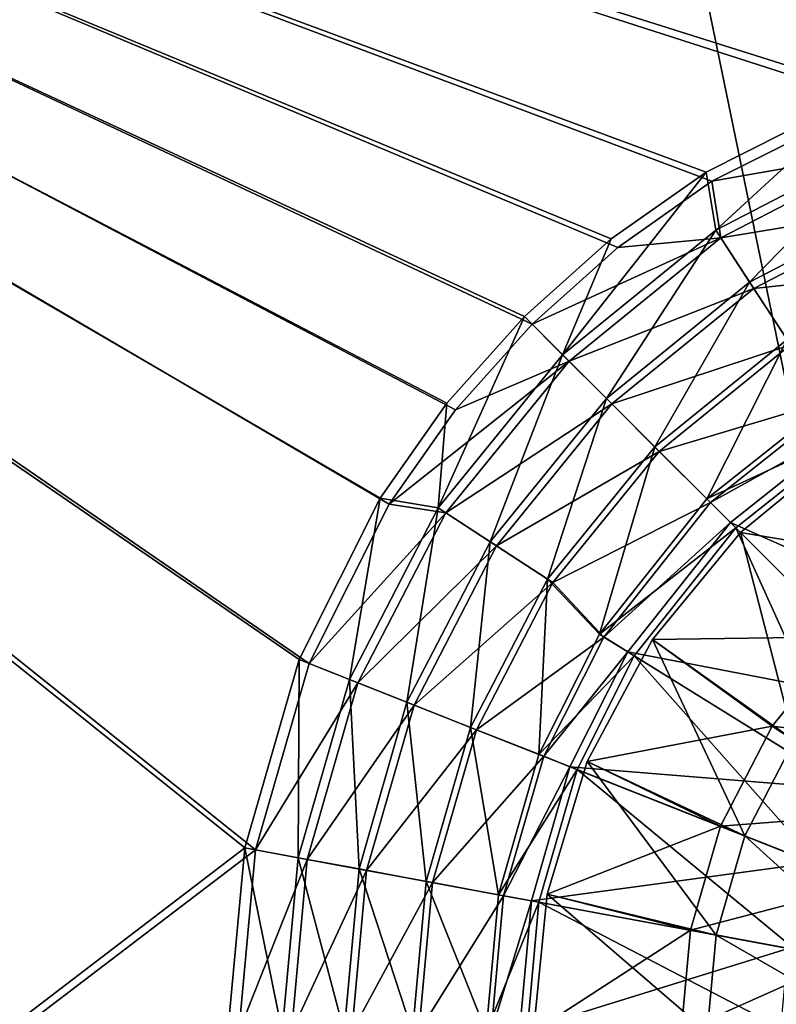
# Model space of a CAD drawing. Header units: metres. Extents: x -1204 to 0, y -809 to 0.
# Tile 49 of 135: x -775 to -668, y -440 to -301. Entities that reach past the tile are written whole.
import ezdxf

# ---------------------------------------------------------------- set-up
doc = ezdxf.new("R2010")
doc.units = ezdxf.units.M

msp = doc.modelspace()

# ---------------------------------------------------------------- linework, layer by layer
at = {"layer": 'top0123410'}
for points in [[(-654.18512, -312.049225, 2176.693115), (-627.809143, -304.465576, 2176.693115), (-1020.79425, -194.133835, 2176.693115)], [(-627.809143, -304.465576, 2176.693115), (-602.021179, -302.099518, 2176.693115), (-1020.79425, -194.133835, 2176.693115)], [(-1020.79425, -194.133835, 2176.693115), (-602.021179, -302.099518, 2176.693115), (-183.248077, -194.133835, 2176.693115)], [(-1020.79425, -630.900635, 2176.693115), (-741.371643, -418.028076, 2176.693115), (-1020.79425, -194.133835, 2176.693115)], [(-741.371643, -418.028076, 2176.693115), (-733.788025, -391.65213, 2176.693115), (-1020.79425, -194.133835, 2176.693115)], [(-1020.79425, -194.133835, 2176.693115), (-733.788025, -391.65213, 2176.693115), (-722.43158, -369.083771, 2176.693115)], [(-722.43158, -369.083771, 2176.693115), (-713.063782, -355.764282, 2176.693115), (-1020.79425, -194.133835, 2176.693115)], [(-713.063782, -355.764282, 2176.693115), (-702.229919, -343.60733, 2176.693115), (-1020.79425, -194.133835, 2176.693115)], [(-1020.79425, -194.133835, 2176.693115), (-702.229919, -343.60733, 2176.693115), (-690.072937, -332.773468, 2176.693115)], [(-690.072937, -332.773468, 2176.693115), (-676.753479, -323.40567, 2176.693115), (-1020.79425, -194.133835, 2176.693115)], [(-676.753479, -323.40567, 2176.693115), (-654.18512, -312.049225, 2176.693115), (-1020.79425, -194.133835, 2176.693115)], [(-723.736206, -368.274475, 2173.693115), (-735.215515, -391.087006, 2173.693115), (-1020.79425, -195.079742, 2173.693115)], [(-735.215515, -391.087006, 2173.693115), (-742.881287, -417.748718, 2173.693115), (-1020.79425, -195.079742, 2173.693115)], [(-1020.79425, -195.079742, 2173.693115), (-742.881287, -417.748718, 2173.693115), (-1020.79425, -630.185547, 2173.693115)], [(-183.248077, -195.079742, 2173.693115), (-602.021179, -300.56427, 2173.693115), (-1020.79425, -195.079742, 2173.693115)], [(-602.021179, -300.56427, 2173.693115), (-628.088562, -302.955963, 2173.693115), (-1020.79425, -195.079742, 2173.693115)], [(-1020.79425, -195.079742, 2173.693115), (-628.088562, -302.955963, 2173.693115), (-654.750244, -310.621765, 2173.693115)], [(-654.750244, -310.621765, 2173.693115), (-677.562805, -322.101044, 2173.693115), (-1020.79425, -195.079742, 2173.693115)], [(-677.562805, -322.101044, 2173.693115), (-691.026733, -331.570404, 2173.693115), (-1020.79425, -195.079742, 2173.693115)], [(-1020.79425, -195.079742, 2173.693115), (-691.026733, -331.570404, 2173.693115), (-703.315491, -342.521759, 2173.693115)], [(-703.315491, -342.521759, 2173.693115), (-714.266846, -354.810516, 2173.693115), (-1020.79425, -195.079742, 2173.693115)], [(-714.266846, -354.810516, 2173.693115), (-723.736206, -368.274475, 2173.693115), (-1020.79425, -195.079742, 2173.693115)], [(-676.212036, -330.335938, 2164.412842), (-677.562805, -322.101044, 2173.693115), (-654.750244, -310.621765, 2173.693115)], [(-651.927551, -317.755035, 2164.412842), (-676.212036, -330.335938, 2164.412842), (-654.750244, -310.621765, 2173.693115)], [(-654.18512, -312.049225, 2176.693115), (-676.753479, -323.40567, 2176.693115), (-651.446289, -318.970795, 2167.424561)], [(-671.415344, -337.672791, 2156.037109), (-676.212036, -330.335938, 2164.412842), (-651.927551, -317.755035, 2164.412842)], [(-648.700989, -325.905304, 2156.037109), (-671.415344, -337.672791, 2156.037109), (-651.927551, -317.755035, 2164.412842)], [(-676.753479, -323.40567, 2176.693115), (-675.496521, -331.430359, 2167.424561), (-651.446289, -318.970795, 2167.424561)], [(-651.446289, -318.970795, 2167.424561), (-675.496521, -331.430359, 2167.424561), (-648.297058, -326.925568, 2159.048828)], [(-676.212036, -330.335938, 2164.412842), (-697.89093, -347.946289, 2164.412842), (-677.562805, -322.101044, 2173.693115)], [(-697.89093, -347.946289, 2164.412842), (-691.026733, -331.570404, 2173.693115), (-677.562805, -322.101044, 2173.693115)], [(-676.753479, -323.40567, 2176.693115), (-690.072937, -332.773468, 2176.693115), (-675.496521, -331.430359, 2167.424561)], [(-666.113342, -345.782593, 2148.749512), (-671.415344, -337.672791, 2156.037109), (-648.700989, -325.905304, 2156.037109)], [(-675.496521, -331.430359, 2167.424561), (-670.814941, -338.591248, 2159.048828), (-648.297058, -326.925568, 2159.048828)], [(-648.297058, -326.925568, 2159.048828), (-670.814941, -338.591248, 2159.048828), (-644.801941, -335.754089, 2151.755615)], [(-703.315491, -342.521759, 2173.693115), (-691.026733, -331.570404, 2173.693115), (-697.89093, -347.946289, 2164.412842)], [(-690.072937, -332.773468, 2176.693115), (-702.229919, -343.60733, 2176.693115), (-675.496521, -331.430359, 2167.424561)], [(-675.496521, -331.430359, 2167.424561), (-702.229919, -343.60733, 2176.693115), (-696.96637, -348.87088, 2167.424561)], [(-691.692627, -354.144592, 2156.037109), (-697.89093, -347.946289, 2164.412842), (-676.212036, -330.335938, 2164.412842)], [(-670.814941, -338.591248, 2159.048828), (-675.496521, -331.430359, 2167.424561), (-696.96637, -348.87088, 2167.424561)], [(-671.415344, -337.672791, 2156.037109), (-691.692627, -354.144592, 2156.037109), (-676.212036, -330.335938, 2164.412842)], [(-670.814941, -338.591248, 2159.048828), (-665.61908, -346.538666, 2151.755615), (-644.801941, -335.754089, 2151.755615)], [(-690.916748, -354.920502, 2159.048828), (-670.814941, -338.591248, 2159.048828), (-696.96637, -348.87088, 2167.424561)], [(-684.84137, -360.99588, 2148.749512), (-691.692627, -354.144592, 2156.037109), (-671.415344, -337.672791, 2156.037109)], [(-665.61908, -346.538666, 2151.755615), (-670.814941, -338.591248, 2159.048828), (-690.916748, -354.920502, 2159.048828)], [(-666.113342, -345.782593, 2148.749512), (-684.84137, -360.99588, 2148.749512), (-671.415344, -337.672791, 2156.037109)], [(-697.89093, -347.946289, 2164.412842), (-715.501343, -369.625183, 2164.412842), (-703.315491, -342.521759, 2173.693115)], [(-715.501343, -369.625183, 2164.412842), (-714.266846, -354.810516, 2173.693115), (-703.315491, -342.521759, 2173.693115)], [(-702.229919, -343.60733, 2176.693115), (-713.063782, -355.764282, 2176.693115), (-696.96637, -348.87088, 2167.424561)], [(-684.202637, -361.634613, 2151.755615), (-665.61908, -346.538666, 2151.755615), (-690.916748, -354.920502, 2159.048828)], [(-677.484741, -368.352509, 2142.688477), (-684.84137, -360.99588, 2148.749512), (-666.113342, -345.782593, 2148.749512)], [(-657.92511, -353.757233, 2145.688477), (-665.61908, -346.538666, 2151.755615), (-684.202637, -361.634613, 2151.755615)], [(-658.305908, -353.143433, 2142.688477), (-677.484741, -368.352509, 2142.688477), (-666.113342, -345.782593, 2148.749512)], [(-708.164429, -374.421875, 2156.037109), (-715.501343, -369.625183, 2164.412842), (-697.89093, -347.946289, 2164.412842)], [(-691.692627, -354.144592, 2156.037109), (-708.164429, -374.421875, 2156.037109), (-697.89093, -347.946289, 2164.412842)], [(-696.96637, -348.87088, 2167.424561), (-713.063782, -355.764282, 2176.693115), (-722.43158, -369.083771, 2176.693115)], [(-696.96637, -348.87088, 2167.424561), (-722.43158, -369.083771, 2176.693115), (-714.406921, -370.340698, 2167.424561)], [(-690.916748, -354.920502, 2159.048828), (-696.96637, -348.87088, 2167.424561), (-714.406921, -370.340698, 2167.424561)], [(-676.973999, -368.863281, 2145.688477), (-657.92511, -353.757233, 2145.688477), (-684.202637, -361.634613, 2151.755615)], [(-677.484741, -368.352509, 2142.688477), (-658.305908, -353.143433, 2142.688477), (-655.240906, -358.084198, 2142.688477)], [(-657.92511, -353.757233, 2145.688477), (-676.973999, -368.863281, 2145.688477), (-655.816528, -357.156342, 2145.688477)], [(-723.736206, -368.274475, 2173.693115), (-714.266846, -354.810516, 2173.693115), (-715.501343, -369.625183, 2164.412842)], [(-707.246033, -375.022339, 2159.048828), (-690.916748, -354.920502, 2159.048828), (-714.406921, -370.340698, 2167.424561)], [(-700.054626, -379.723877, 2148.749512), (-708.164429, -374.421875, 2156.037109), (-691.692627, -354.144592, 2156.037109)], [(-684.202637, -361.634613, 2151.755615), (-690.916748, -354.920502, 2159.048828), (-707.246033, -375.022339, 2159.048828)], [(-684.84137, -360.99588, 2148.749512), (-700.054626, -379.723877, 2148.749512), (-691.692627, -354.144592, 2156.037109)], [(-677.484741, -368.352509, 2142.688477), (-655.240906, -358.084198, 2142.688477), (-673.373474, -372.463806, 2142.688477)], [(-655.816528, -357.156342, 2145.688477), (-676.973999, -368.863281, 2145.688477), (-674.145569, -371.691711, 2145.688477)], [(-655.816528, -357.156342, 2145.688477), (-674.145569, -371.691711, 2145.688477), (-636.338318, -388.555389, 2176.693115)], [(-647.24585, -398.59137, 2173.693115), (-673.373474, -372.463806, 2142.688477), (-655.240906, -358.084198, 2142.688477)], [(-699.298584, -380.21817, 2151.755615), (-684.202637, -361.634613, 2151.755615), (-707.246033, -375.022339, 2159.048828)], [(-692.693787, -387.531342, 2142.688477), (-700.054626, -379.723877, 2148.749512), (-684.84137, -360.99588, 2148.749512)], [(-676.973999, -368.863281, 2145.688477), (-684.202637, -361.634613, 2151.755615), (-699.298584, -380.21817, 2151.755615)], [(-677.484741, -368.352509, 2142.688477), (-692.693787, -387.531342, 2142.688477), (-684.84137, -360.99588, 2148.749512)], [(-728.082214, -393.909668, 2164.412842), (-735.215515, -391.087006, 2173.693115), (-723.736206, -368.274475, 2173.693115)], [(-722.43158, -369.083771, 2176.693115), (-733.788025, -391.65213, 2176.693115), (-714.406921, -370.340698, 2167.424561)], [(-715.501343, -369.625183, 2164.412842), (-728.082214, -393.909668, 2164.412842), (-723.736206, -368.274475, 2173.693115)], [(-692.080017, -387.912109, 2145.688477), (-676.973999, -368.863281, 2145.688477), (-699.298584, -380.21817, 2151.755615)], [(-692.693787, -387.531342, 2142.688477), (-677.484741, -368.352509, 2142.688477), (-673.373474, -372.463806, 2142.688477)], [(-676.973999, -368.863281, 2145.688477), (-692.080017, -387.912109, 2145.688477), (-674.145569, -371.691711, 2145.688477)], [(-714.406921, -370.340698, 2167.424561), (-733.788025, -391.65213, 2176.693115), (-726.866455, -394.390961, 2167.424561)], [(-719.931946, -397.136292, 2156.037109), (-728.082214, -393.909668, 2164.412842), (-715.501343, -369.625183, 2164.412842)], [(-707.246033, -375.022339, 2159.048828), (-714.406921, -370.340698, 2167.424561), (-726.866455, -394.390961, 2167.424561)], [(-708.164429, -374.421875, 2156.037109), (-719.931946, -397.136292, 2156.037109), (-715.501343, -369.625183, 2164.412842)], [(-674.145569, -371.691711, 2145.688477), (-692.080017, -387.912109, 2145.688477), (-688.680908, -390.020721, 2145.688477)], [(-674.145569, -371.691711, 2145.688477), (-688.680908, -390.020721, 2145.688477), (-648.018005, -397.819275, 2176.693115)], [(-674.145569, -371.691711, 2145.688477), (-648.018005, -397.819275, 2176.693115), (-636.338318, -388.555389, 2176.693115)], [(-692.693787, -387.531342, 2142.688477), (-673.373474, -372.463806, 2142.688477), (-687.753052, -390.596313, 2142.688477)], [(-656.354004, -410.074493, 2173.693115), (-687.753052, -390.596313, 2142.688477), (-673.373474, -372.463806, 2142.688477)], [(-647.24585, -398.59137, 2173.693115), (-656.354004, -410.074493, 2173.693115), (-673.373474, -372.463806, 2142.688477)], [(-710.923035, -400.70282, 2148.749512), (-719.931946, -397.136292, 2156.037109), (-708.164429, -374.421875, 2156.037109)], [(-700.054626, -379.723877, 2148.749512), (-710.923035, -400.70282, 2148.749512), (-708.164429, -374.421875, 2156.037109)], [(-718.911682, -397.540192, 2159.048828), (-707.246033, -375.022339, 2159.048828), (-726.866455, -394.390961, 2167.424561)], [(-699.298584, -380.21817, 2151.755615), (-707.246033, -375.022339, 2159.048828), (-718.911682, -397.540192, 2159.048828)], [(-710.083191, -401.035309, 2151.755615), (-699.298584, -380.21817, 2151.755615), (-718.911682, -397.540192, 2159.048828)], [(-701.25, -404.533295, 2142.688477), (-710.923035, -400.70282, 2148.749512), (-700.054626, -379.723877, 2148.749512)], [(-692.080017, -387.912109, 2145.688477), (-699.298584, -380.21817, 2151.755615), (-710.083191, -401.035309, 2151.755615)], [(-692.693787, -387.531342, 2142.688477), (-701.25, -404.533295, 2142.688477), (-700.054626, -379.723877, 2148.749512)], [(-700.578369, -404.799164, 2145.688477), (-692.080017, -387.912109, 2145.688477), (-710.083191, -401.035309, 2151.755615)], [(-701.25, -404.533295, 2142.688477), (-692.693787, -387.531342, 2142.688477), (-687.753052, -390.596313, 2142.688477)], [(-692.080017, -387.912109, 2145.688477), (-700.578369, -404.799164, 2145.688477), (-688.680908, -390.020721, 2145.688477)], [(-688.680908, -390.020721, 2145.688477), (-700.578369, -404.799164, 2145.688477), (-696.859253, -406.271515, 2145.688477)], [(-688.680908, -390.020721, 2145.688477), (-696.859253, -406.271515, 2145.688477), (-657.28186, -409.498901, 2176.693115)], [(-688.680908, -390.020721, 2145.688477), (-657.28186, -409.498901, 2176.693115), (-648.018005, -397.819275, 2176.693115)], [(-735.338074, -419.145477, 2164.412842), (-742.881287, -417.748718, 2173.693115), (-735.215515, -391.087006, 2173.693115)], [(-728.082214, -393.909668, 2164.412842), (-735.338074, -419.145477, 2164.412842), (-735.215515, -391.087006, 2173.693115)], [(-701.25, -404.533295, 2142.688477), (-687.753052, -390.596313, 2142.688477), (-695.843994, -406.673431, 2142.688477)], [(-661.48822, -420.274231, 2173.693115), (-695.843994, -406.673431, 2142.688477), (-687.753052, -390.596313, 2142.688477)], [(-656.354004, -410.074493, 2173.693115), (-661.48822, -420.274231, 2173.693115), (-687.753052, -390.596313, 2142.688477)], [(-733.788025, -391.65213, 2176.693115), (-741.371643, -418.028076, 2176.693115), (-726.866455, -394.390961, 2167.424561)], [(-726.866455, -394.390961, 2167.424561), (-741.371643, -418.028076, 2176.693115), (-734.052307, -419.383392, 2167.424561)], [(-726.718689, -420.740509, 2156.037109), (-735.338074, -419.145477, 2164.412842), (-728.082214, -393.909668, 2164.412842)], [(-718.911682, -397.540192, 2159.048828), (-726.866455, -394.390961, 2167.424561), (-734.052307, -419.383392, 2167.424561)], [(-719.931946, -397.136292, 2156.037109), (-726.718689, -420.740509, 2156.037109), (-728.082214, -393.909668, 2164.412842)], [(-717.191223, -422.503571, 2148.749512), (-726.718689, -420.740509, 2156.037109), (-719.931946, -397.136292, 2156.037109)], [(-710.923035, -400.70282, 2148.749512), (-717.191223, -422.503571, 2148.749512), (-719.931946, -397.136292, 2156.037109)], [(-725.639709, -420.940186, 2159.048828), (-718.911682, -397.540192, 2159.048828), (-734.052307, -419.383392, 2167.424561)], [(-710.083191, -401.035309, 2151.755615), (-718.911682, -397.540192, 2159.048828), (-725.639709, -420.940186, 2159.048828)], [(-716.30304, -422.667938, 2151.755615), (-710.083191, -401.035309, 2151.755615), (-725.639709, -420.940186, 2159.048828)], [(-706.960999, -424.396088, 2142.688477), (-717.191223, -422.503571, 2148.749512), (-710.923035, -400.70282, 2148.749512)], [(-700.578369, -404.799164, 2145.688477), (-710.083191, -401.035309, 2151.755615), (-716.30304, -422.667938, 2151.755615)], [(-701.25, -404.533295, 2142.688477), (-706.960999, -424.396088, 2142.688477), (-710.923035, -400.70282, 2148.749512)], [(-706.250732, -424.527527, 2145.688477), (-700.578369, -404.799164, 2145.688477), (-716.30304, -422.667938, 2151.755615)], [(-706.960999, -424.396088, 2142.688477), (-701.25, -404.533295, 2142.688477), (-695.843994, -406.673431, 2142.688477)], [(-700.578369, -404.799164, 2145.688477), (-706.250732, -424.527527, 2145.688477), (-696.859253, -406.271515, 2145.688477)], [(-706.960999, -424.396088, 2142.688477), (-695.843994, -406.673431, 2142.688477), (-701.243835, -425.454071, 2142.688477)], [(-696.859253, -406.271515, 2145.688477), (-706.250732, -424.527527, 2145.688477), (-702.317505, -425.255402, 2145.688477)], [(-696.859253, -406.271515, 2145.688477), (-702.317505, -425.255402, 2145.688477), (-662.503479, -419.872314, 2176.693115)], [(-664.910767, -432.177826, 2173.693115), (-701.243835, -425.454071, 2142.688477), (-695.843994, -406.673431, 2142.688477)], [(-696.859253, -406.271515, 2145.688477), (-662.503479, -419.872314, 2176.693115), (-657.28186, -409.498901, 2176.693115)], [(-661.48822, -420.274231, 2173.693115), (-664.910767, -432.177826, 2173.693115), (-695.843994, -406.673431, 2142.688477)], [(-742.881287, -417.748718, 2173.693115), (-745.27301, -443.816071, 2173.693115), (-1020.79425, -630.185547, 2173.693115)], [(-743.737732, -443.816071, 2176.693115), (-741.371643, -418.028076, 2176.693115), (-1020.79425, -630.900635, 2176.693115)], [(-737.601501, -443.816071, 2164.412842), (-745.27301, -443.816071, 2173.693115), (-742.881287, -417.748718, 2173.693115)], [(-741.371643, -418.028076, 2176.693115), (-743.737732, -443.816071, 2176.693115), (-734.052307, -419.383392, 2167.424561)], [(-735.338074, -419.145477, 2164.412842), (-737.601501, -443.816071, 2164.412842), (-742.881287, -417.748718, 2173.693115)], [(-734.052307, -419.383392, 2167.424561), (-743.737732, -443.816071, 2176.693115), (-736.293945, -443.816071, 2167.424561)], [(-728.835815, -443.816071, 2156.037109), (-737.601501, -443.816071, 2164.412842), (-735.338074, -419.145477, 2164.412842)], [(-725.639709, -420.940186, 2159.048828), (-734.052307, -419.383392, 2167.424561), (-736.293945, -443.816071, 2167.424561)], [(-726.718689, -420.740509, 2156.037109), (-728.835815, -443.816071, 2156.037109), (-735.338074, -419.145477, 2164.412842)], [(-719.146606, -443.816071, 2148.749512), (-728.835815, -443.816071, 2156.037109), (-726.718689, -420.740509, 2156.037109)], [(-717.191223, -422.503571, 2148.749512), (-719.146606, -443.816071, 2148.749512), (-726.718689, -420.740509, 2156.037109)], [(-702.317505, -425.255402, 2145.688477), (-665.984436, -431.979126, 2176.693115), (-662.503479, -419.872314, 2176.693115)], [(-727.738464, -443.816071, 2159.048828), (-725.639709, -420.940186, 2159.048828), (-736.293945, -443.816071, 2167.424561)], [(-716.30304, -422.667938, 2151.755615), (-725.639709, -420.940186, 2159.048828), (-727.738464, -443.816071, 2159.048828)], [(-718.243347, -443.816071, 2151.755615), (-716.30304, -422.667938, 2151.755615), (-727.738464, -443.816071, 2159.048828)], [(-708.742737, -443.816071, 2142.688477), (-719.146606, -443.816071, 2148.749512), (-717.191223, -422.503571, 2148.749512)], [(-706.250732, -424.527527, 2145.688477), (-716.30304, -422.667938, 2151.755615), (-718.243347, -443.816071, 2151.755615)], [(-706.960999, -424.396088, 2142.688477), (-708.742737, -443.816071, 2142.688477), (-717.191223, -422.503571, 2148.749512)], [(-708.020447, -443.816071, 2145.688477), (-706.250732, -424.527527, 2145.688477), (-718.243347, -443.816071, 2151.755615)], [(-708.742737, -443.816071, 2142.688477), (-706.960999, -424.396088, 2142.688477), (-701.243835, -425.454071, 2142.688477)], [(-706.250732, -424.527527, 2145.688477), (-708.020447, -443.816071, 2145.688477), (-702.317505, -425.255402, 2145.688477)], [(-708.742737, -443.816071, 2142.688477), (-701.243835, -425.454071, 2142.688477), (-702.928528, -443.816071, 2142.688477)], [(-702.317505, -425.255402, 2145.688477), (-708.020447, -443.816071, 2145.688477), (-704.020447, -443.816071, 2145.688477)], [(-702.317505, -425.255402, 2145.688477), (-704.020447, -443.816071, 2145.688477), (-665.984436, -431.979126, 2176.693115)], [(-665.978577, -443.816071, 2173.693115), (-702.928528, -443.816071, 2142.688477), (-701.243835, -425.454071, 2142.688477)], [(-664.910767, -432.177826, 2173.693115), (-665.978577, -443.816071, 2173.693115), (-701.243835, -425.454071, 2142.688477)], [(-704.020447, -443.816071, 2145.688477), (-667.070496, -443.816071, 2176.693115), (-665.984436, -431.979126, 2176.693115)]]:
    msp.add_3dface(points, dxfattribs=at)
at = {"layer": 'top0123417'}
for points in [[(-657.578186, -360.669128, 2137.393555), (-672.731812, -373.105408, 2137.393555), (-645.293945, -377.62735, 2148.104004)], [(-657.578186, -360.669128, 2135.546143), (-672.731812, -373.105408, 2135.546143), (-657.578186, -360.669128, 2137.393555)], [(-672.731812, -373.105408, 2135.546143), (-672.731812, -373.105408, 2137.393555), (-657.578186, -360.669128, 2137.393555)], [(-655.329651, -390.507599, 2129.911133), (-672.731812, -373.105408, 2135.546143), (-657.578186, -360.669128, 2135.546143)], [(-672.731812, -373.105408, 2137.393555), (-685.168152, -388.259064, 2137.393555), (-657.938416, -387.898804, 2148.104004)], [(-672.731812, -373.105408, 2135.546143), (-685.168152, -388.259064, 2135.546143), (-672.731812, -373.105408, 2137.393555)], [(-685.168152, -388.259064, 2135.546143), (-685.168152, -388.259064, 2137.393555), (-672.731812, -373.105408, 2137.393555)], [(-685.168152, -388.259064, 2135.546143), (-672.731812, -373.105408, 2135.546143), (-665.121887, -402.562164, 2129.911133)], [(-672.731812, -373.105408, 2137.393555), (-657.938416, -387.898804, 2148.104004), (-645.293945, -377.62735, 2148.104004)], [(-665.121887, -402.562164, 2129.911133), (-672.731812, -373.105408, 2135.546143), (-655.329651, -390.507599, 2129.911133)], [(-685.168152, -388.259064, 2137.393555), (-694.409119, -405.547729, 2137.393555), (-668.2099, -400.543304, 2148.104004)], [(-685.168152, -388.259064, 2135.546143), (-694.409119, -405.547729, 2135.546143), (-685.168152, -388.259064, 2137.393555)], [(-694.409119, -405.547729, 2135.546143), (-694.409119, -405.547729, 2137.393555), (-685.168152, -388.259064, 2137.393555)], [(-694.409119, -405.547729, 2135.546143), (-685.168152, -388.259064, 2135.546143), (-672.117493, -416.065582, 2129.911133)], [(-685.168152, -388.259064, 2137.393555), (-668.2099, -400.543304, 2148.104004), (-657.938416, -387.898804, 2148.104004)], [(-685.168152, -388.259064, 2135.546143), (-665.121887, -402.562164, 2129.911133), (-672.117493, -416.065582, 2129.911133)], [(-657.938416, -387.898804, 2148.104004), (-668.2099, -400.543304, 2148.104004), (-642.232483, -403.604736, 2156.293945)], [(-668.2099, -400.543304, 2148.104004), (-694.409119, -405.547729, 2137.393555), (-675.547852, -414.70755, 2148.104004)], [(-649.618958, -412.697662, 2156.293945), (-668.2099, -400.543304, 2148.104004), (-675.547852, -414.70755, 2148.104004)], [(-642.232483, -403.604736, 2156.293945), (-668.2099, -400.543304, 2148.104004), (-649.618958, -412.697662, 2156.293945)], [(-672.117493, -416.065582, 2129.911133), (-665.121887, -402.562164, 2129.911133), (-648.897705, -425.258087, 2125.86084)], [(-675.547852, -414.70755, 2148.104004), (-694.409119, -405.547729, 2137.393555), (-700.09967, -424.307037, 2137.393555)], [(-694.409119, -405.547729, 2135.546143), (-700.09967, -424.307037, 2135.546143), (-694.409119, -405.547729, 2137.393555)], [(-700.09967, -424.307037, 2135.546143), (-700.09967, -424.307037, 2137.393555), (-694.409119, -405.547729, 2137.393555)], [(-700.09967, -424.307037, 2135.546143), (-694.409119, -405.547729, 2135.546143), (-676.152161, -430.097961, 2129.911133)], [(-694.409119, -405.547729, 2135.546143), (-672.117493, -416.065582, 2129.911133), (-676.152161, -430.097961, 2129.911133)], [(-654.895813, -422.883484, 2156.293945), (-649.618958, -412.697662, 2156.293945), (-675.547852, -414.70755, 2148.104004)], [(-675.547852, -414.70755, 2148.104004), (-700.09967, -424.307037, 2137.393555), (-679.779907, -429.426636, 2148.104004)], [(-675.547852, -414.70755, 2148.104004), (-679.779907, -429.426636, 2148.104004), (-654.895813, -422.883484, 2156.293945)], [(-676.152161, -430.097961, 2129.911133), (-672.117493, -416.065582, 2129.911133), (-651.595825, -434.642181, 2125.86084)], [(-672.117493, -416.065582, 2129.911133), (-648.897705, -425.258087, 2125.86084), (-651.595825, -434.642181, 2125.86084)], [(-679.779907, -429.426636, 2148.104004), (-657.939209, -433.468323, 2156.293945), (-654.895813, -422.883484, 2156.293945)], [(-700.09967, -424.307037, 2137.393555), (-702.021179, -443.816071, 2137.393555), (-679.779907, -429.426636, 2148.104004)], [(-700.09967, -424.307037, 2135.546143), (-702.021179, -443.816071, 2135.546143), (-700.09967, -424.307037, 2137.393555)], [(-702.021179, -443.816071, 2135.546143), (-702.021179, -443.816071, 2137.393555), (-700.09967, -424.307037, 2137.393555)], [(-702.021179, -443.816071, 2135.546143), (-700.09967, -424.307037, 2135.546143), (-677.410767, -443.816071, 2129.911133)], [(-700.09967, -424.307037, 2135.546143), (-676.152161, -430.097961, 2129.911133), (-677.410767, -443.816071, 2129.911133)], [(-679.779907, -429.426636, 2148.104004), (-702.021179, -443.816071, 2137.393555), (-681.100098, -443.816071, 2148.104004)], [(-679.779907, -429.426636, 2148.104004), (-681.100098, -443.816071, 2148.104004), (-657.939209, -433.468323, 2156.293945)], [(-677.410767, -443.816071, 2129.911133), (-676.152161, -430.097961, 2129.911133), (-652.4375, -443.816071, 2125.86084)], [(-676.152161, -430.097961, 2129.911133), (-651.595825, -434.642181, 2125.86084), (-652.4375, -443.816071, 2125.86084)], [(-681.100098, -443.816071, 2148.104004), (-658.888611, -443.816071, 2156.293945), (-657.939209, -433.468323, 2156.293945)]]:
    msp.add_3dface(points, dxfattribs=at)
at = {"layer": 'top0123459'}
for points in [[(-887.021179, -753.244812, 90), (-1194.042358, -10, 90), (-633.427063, -638.481384, 90)], [(-1194.042358, -10, 90), (-626.241211, -632.856445, 90), (-633.427063, -638.481384, 90)], [(-10, -10, 90), (-602.021179, -625.846375, 90), (-1194.042358, -10, 90)], [(-602.021179, -625.846375, 90), (-610.037109, -626.560547, 90), (-1194.042358, -10, 90)], [(-1194.042358, -10, 90), (-610.037109, -626.560547, 90), (-618.258606, -628.853394, 90)], [(-618.258606, -628.853394, 90), (-626.241211, -632.856445, 90), (-1194.042358, -10, 90)], [(-613.877686, -606.131226, 109.443001), (-720.814026, -87.26474, 118.499847), (-1139.987671, -324.029175, 114.367111)], [(-720.814026, -87.26474, 118.499847), (-1138.536865, -284.940247, 115.049408), (-1139.987671, -324.029175, 114.367111)], [(-602.021118, -88.983696, 118.469841), (-720.814026, -87.26474, 118.499847), (-613.877686, -606.131226, 109.443001)], [(-1139.987671, -324.029175, 114.367111), (-1140.727539, -401.999695, 113.006126), (-613.877686, -606.131226, 109.443001)], [(-1140.727539, -401.999695, 113.006126), (-1140.002319, -441.85675, 112.310425), (-613.877686, -606.131226, 109.443001)]]:
    msp.add_3dface(points, dxfattribs=at)

doc.saveas('drawing.dxf')
